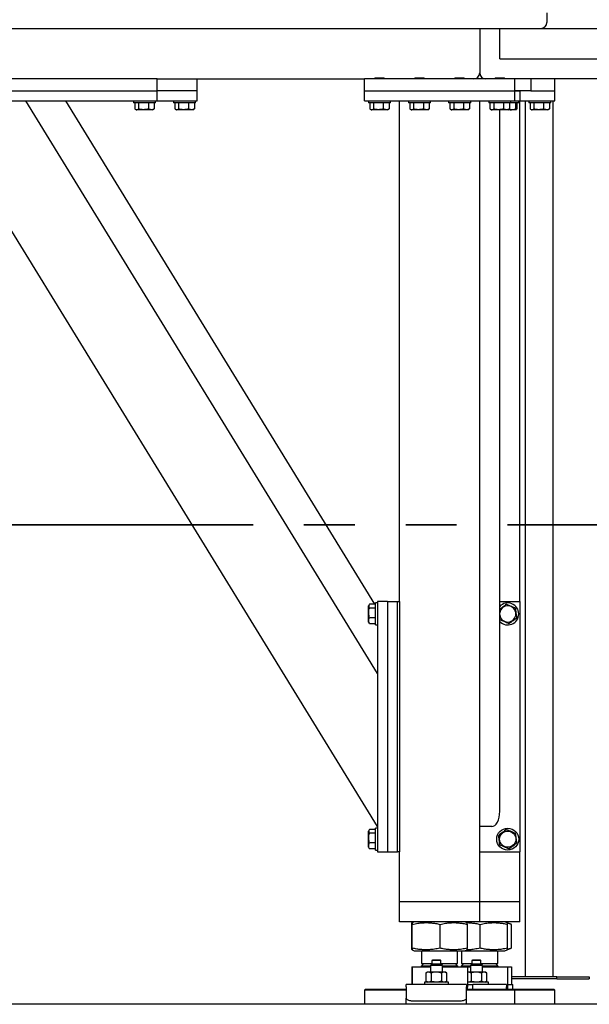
# Model space of a CAD drawing. Header units: millimetres. Extents: x 5 to 589, y 5 to 415.
# Tile 32 of 120: x 126 to 140, y 322 to 346. Entities that reach past the tile are written whole.
import ezdxf

# ---------------------------------------------------------------- set-up
doc = ezdxf.new("R2010")
doc.units = ezdxf.units.MM
doc.linetypes.add('PHANTOM', pattern=[12.7, 6.35, -1.27, 1.27, -1.27, 1.27, -1.27])
doc.layers.add('TRAIT-FORT', color=4, linetype='Continuous', lineweight=25)

msp = doc.modelspace()

# ---------------------------------------------------------------- linework, layer by layer
at = {"color": 7, "linetype": 'PHANTOM', "lineweight": 35}
msp.add_line((195.552, 333.726), (22.959, 333.726), dxfattribs=at)
at = {"layer": 'TRAIT-FORT', "color": 4, "linetype": 'Continuous', "lineweight": 25}
for p, q in [((139.382, 346.51), (139.382, 346.276)), ((86.682, 346.126), (139.232, 346.126)), ((137.707, 346.126), (137.707, 345.013)), ((138.207, 345.463), (138.207, 346.126)), ((139.232, 346.126), (158.732, 346.126)), ((138.207, 345.363), (138.207, 345.463)), ((138.207, 345.363), (153.839, 345.363)), ((129.657, 344.863), (123.407, 344.863)), ((129.657, 344.863), (134.832, 344.863)), ((129.657, 344.563), (129.657, 344.863)), ((130.657, 344.563), (130.657, 344.863)), ((134.832, 344.563), (134.832, 344.863)), ((138.582, 344.863), (134.832, 344.863)), ((135.099, 344.888), (135.082, 344.871)), ((135.082, 344.871), (135.082, 344.863)), ((135.332, 344.871), (135.082, 344.871)), ((135.099, 344.888), (135.314, 344.888)), ((135.332, 344.871), (135.314, 344.888)), ((135.332, 344.863), (135.332, 344.871)), ((136.099, 344.888), (136.082, 344.871)), ((136.082, 344.871), (136.082, 344.863)), ((136.332, 344.871), (136.082, 344.871)), ((136.099, 344.888), (136.314, 344.888)), ((136.332, 344.871), (136.314, 344.888)), ((136.332, 344.863), (136.332, 344.871)), ((137.099, 344.888), (137.082, 344.871)), ((137.082, 344.871), (137.082, 344.863)), ((137.332, 344.871), (137.082, 344.871)), ((137.099, 344.888), (137.314, 344.888)), ((137.332, 344.871), (137.314, 344.888)), ((137.332, 344.863), (137.332, 344.871)), ((138.099, 344.888), (138.082, 344.871)), ((138.082, 344.871), (138.082, 344.863)), ((138.332, 344.871), (138.082, 344.871)), ((138.099, 344.888), (138.314, 344.888)), ((138.332, 344.871), (138.314, 344.888)), ((138.332, 344.863), (138.332, 344.871)), ((142.907, 344.863), (138.582, 344.863)), ((138.582, 344.563), (138.582, 344.863)), ((138.982, 344.863), (138.982, 344.563)), ((139.582, 344.563), (139.582, 344.863)), ((123.407, 344.563), (129.657, 344.563)), ((129.657, 344.313), (129.657, 344.563)), ((130.657, 344.563), (129.657, 344.563)), ((130.657, 344.313), (130.657, 344.563)), ((134.832, 344.313), (134.832, 344.563)), ((134.832, 344.563), (138.582, 344.563)), ((138.582, 344.563), (138.707, 344.563)), ((138.582, 344.313), (138.582, 344.563)), ((138.982, 344.563), (138.582, 344.563)), ((138.707, 344.563), (138.707, 344.313)), ((138.982, 344.563), (139.582, 344.563)), ((139.582, 344.313), (139.582, 344.563)), ((123.407, 344.313), (129.657, 344.313)), ((135.157, 326.188), (124.032, 344.313)), ((135.157, 330.012), (126.379, 344.313)), ((135.093, 331.744), (127.379, 344.313)), ((129.069, 344.313), (129.069, 344.263)), ((129.619, 344.263), (129.619, 344.313)), ((129.657, 344.313), (130.657, 344.313)), ((130.069, 344.313), (130.069, 344.263)), ((130.619, 344.263), (130.619, 344.313)), ((134.832, 344.313), (138.582, 344.313)), ((134.932, 344.313), (134.932, 344.263)), ((135.482, 344.263), (135.482, 344.313)), ((135.707, 331.813), (135.707, 344.313)), ((135.932, 344.313), (135.932, 344.263)), ((136.482, 344.263), (136.482, 344.313)), ((136.932, 344.313), (136.932, 344.263)), ((137.482, 344.263), (137.482, 344.313)), ((137.707, 324.313), (137.707, 344.313)), ((137.932, 344.313), (137.932, 344.263)), ((138.482, 344.263), (138.482, 344.313)), ((138.582, 344.313), (138.707, 344.313)), ((138.682, 344.263), (138.682, 344.313)), ((138.707, 331.813), (138.707, 344.313)), ((138.707, 344.313), (139.582, 344.313)), ((138.839, 344.313), (138.839, 322.435)), ((138.932, 344.313), (138.932, 344.263)), ((139.482, 344.263), (139.482, 344.313)), ((139.539, 322.435), (139.539, 344.313)), ((129.619, 344.263), (129.069, 344.263)), ((129.101, 344.263), (129.101, 344.114)), ((129.113, 344.105), (129.143, 344.088)), ((129.546, 344.088), (129.143, 344.088)), ((129.196, 344.263), (129.196, 344.114)), ((129.44, 344.263), (129.44, 344.114)), ((129.546, 344.088), (129.576, 344.105)), ((129.588, 344.114), (129.575, 344.106)), ((129.588, 344.263), (129.588, 344.114)), ((130.619, 344.263), (130.069, 344.263)), ((130.101, 344.263), (130.101, 344.114)), ((130.113, 344.105), (130.143, 344.088)), ((130.546, 344.088), (130.143, 344.088)), ((130.196, 344.263), (130.196, 344.114)), ((130.44, 344.263), (130.44, 344.114)), ((130.546, 344.088), (130.576, 344.105)), ((130.588, 344.114), (130.575, 344.106)), ((130.588, 344.263), (130.588, 344.114)), ((135.482, 344.263), (134.932, 344.263)), ((134.963, 344.263), (134.963, 344.114)), ((134.976, 344.105), (135.005, 344.088)), ((135.409, 344.088), (135.005, 344.088)), ((135.059, 344.263), (135.059, 344.114)), ((135.302, 344.263), (135.302, 344.114)), ((135.409, 344.088), (135.438, 344.105)), ((135.45, 344.114), (135.438, 344.106)), ((135.45, 344.263), (135.45, 344.114)), ((136.482, 344.263), (135.932, 344.263)), ((135.963, 344.263), (135.963, 344.114)), ((135.976, 344.105), (136.005, 344.088)), ((136.409, 344.088), (136.005, 344.088)), ((136.059, 344.263), (136.059, 344.114)), ((136.302, 344.263), (136.302, 344.114)), ((136.409, 344.088), (136.438, 344.105)), ((136.45, 344.114), (136.438, 344.106)), ((136.45, 344.263), (136.45, 344.114)), ((137.482, 344.263), (136.932, 344.263)), ((136.963, 344.263), (136.963, 344.114)), ((136.976, 344.105), (137.005, 344.088)), ((137.409, 344.088), (137.005, 344.088)), ((137.059, 344.263), (137.059, 344.114)), ((137.302, 344.263), (137.302, 344.114)), ((137.409, 344.088), (137.438, 344.105)), ((137.45, 344.114), (137.438, 344.106)), ((137.45, 344.263), (137.45, 344.114)), ((138.482, 344.263), (137.932, 344.263)), ((137.963, 344.263), (137.963, 344.114)), ((137.976, 344.105), (138.005, 344.088)), ((138.409, 344.088), (138.005, 344.088)), ((138.059, 344.263), (138.059, 344.114)), ((138.207, 326.571), (138.207, 344.088)), ((138.302, 344.263), (138.302, 344.114)), ((138.409, 344.088), (138.438, 344.105)), ((138.609, 344.088), (138.409, 344.088)), ((138.45, 344.114), (138.438, 344.106)), ((138.45, 344.263), (138.45, 344.114)), ((138.682, 344.263), (138.482, 344.263)), ((138.603, 344.263), (138.603, 344.114)), ((138.609, 344.088), (138.621, 344.096)), ((138.633, 344.263), (138.633, 344.114)), ((139.482, 344.263), (138.932, 344.263)), ((138.963, 344.263), (138.963, 344.114)), ((138.976, 344.105), (139.005, 344.088)), ((139.409, 344.088), (139.005, 344.088)), ((139.059, 344.263), (139.059, 344.114)), ((139.302, 344.263), (139.302, 344.114)), ((139.409, 344.088), (139.438, 344.105)), ((139.45, 344.114), (139.438, 344.106)), ((139.45, 344.263), (139.45, 344.114)), ((135.107, 331.744), (134.957, 331.744)), ((135.157, 331.776), (135.107, 331.776)), ((135.107, 331.226), (135.107, 331.776)), ((135.157, 331.813), (135.157, 325.563)), ((135.407, 331.813), (135.157, 331.813)), ((135.407, 331.813), (135.407, 325.563)), ((135.407, 331.813), (135.657, 331.813)), ((135.657, 325.563), (135.657, 331.813)), ((135.657, 331.813), (135.707, 331.813)), ((135.707, 331.813), (135.707, 325.563)), ((138.207, 331.813), (138.707, 331.813)), ((138.707, 331.813), (138.707, 325.563)), ((134.949, 331.732), (134.932, 331.703)), ((134.932, 331.299), (134.932, 331.703)), ((135.107, 331.649), (134.957, 331.649)), ((134.932, 331.299), (134.949, 331.27)), ((134.957, 331.257), (134.95, 331.27)), ((135.107, 331.405), (134.957, 331.405)), ((135.107, 331.257), (134.957, 331.257)), ((138.211, 331.353), (138.207, 331.387)), ((135.107, 331.226), (135.157, 331.226)), ((134.949, 326.107), (134.932, 326.078)), ((135.107, 326.119), (134.957, 326.119)), ((135.157, 326.151), (135.107, 326.151)), ((135.107, 325.601), (135.107, 326.151)), ((138.007, 326.188), (137.707, 326.188)), ((134.932, 325.674), (134.932, 326.078)), ((135.107, 326.024), (134.957, 326.024)), ((134.932, 325.674), (134.949, 325.645)), ((134.957, 325.632), (134.95, 325.645)), ((135.107, 325.78), (134.957, 325.78)), ((135.107, 325.632), (134.957, 325.632)), ((135.107, 325.601), (135.157, 325.601)), ((135.157, 325.563), (135.407, 325.563)), ((135.407, 325.563), (135.657, 325.563)), ((135.707, 325.563), (135.657, 325.563)), ((135.707, 324.313), (135.707, 325.563)), ((137.707, 325.563), (138.707, 325.563)), ((138.707, 324.313), (138.707, 325.563)), ((135.907, 324.313), (135.707, 324.313)), ((135.707, 323.813), (135.707, 324.313)), ((137.507, 324.313), (135.907, 324.313)), ((137.707, 324.313), (137.507, 324.313)), ((138.507, 324.313), (137.707, 324.313)), ((137.707, 323.813), (137.707, 324.313)), ((138.707, 324.313), (138.507, 324.313)), ((138.707, 323.813), (138.707, 324.313)), ((135.907, 323.813), (135.707, 323.813)), ((137.507, 323.813), (135.907, 323.813)), ((136.015, 323.154), (136.015, 323.748)), ((136.076, 323.813), (136.019, 323.79)), ((136.024, 323.154), (136.024, 323.748)), ((136.717, 323.154), (136.717, 323.748)), ((137.395, 323.79), (137.338, 323.813)), ((137.399, 323.154), (137.399, 323.748)), ((137.707, 323.813), (137.507, 323.813)), ((138.507, 323.813), (137.707, 323.813)), ((137.717, 323.154), (137.717, 323.748)), ((138.395, 323.79), (138.338, 323.813)), ((138.495, 323.75), (138.395, 323.79)), ((138.399, 323.154), (138.399, 323.748)), ((138.501, 323.154), (138.501, 323.748)), ((138.707, 323.813), (138.507, 323.813)), ((138.395, 323.112), (138.495, 323.152)), ((136.019, 323.112), (136.076, 323.088)), ((136.076, 323.088), (137.257, 323.088)), ((136.257, 323.088), (136.257, 322.768)), ((137.157, 322.768), (137.157, 323.088)), ((137.257, 323.088), (137.257, 322.768)), ((137.257, 323.088), (137.338, 323.088)), ((137.338, 323.088), (137.395, 323.112)), ((137.338, 323.088), (138.257, 323.088)), ((138.157, 322.768), (138.157, 323.088)), ((138.257, 323.088), (138.338, 323.088)), ((138.338, 323.088), (138.395, 323.112)), ((136.015, 322.683), (136.015, 322.243)), ((136.015, 322.683), (136.024, 322.683)), ((136.024, 322.683), (136.024, 322.243)), ((136.024, 322.683), (136.476, 322.683)), ((136.068, 322.688), (136.068, 322.683)), ((136.068, 322.688), (136.476, 322.688)), ((136.311, 322.768), (136.257, 322.713)), ((136.257, 322.768), (136.514, 322.768)), ((136.257, 322.713), (136.32, 322.713)), ((136.32, 322.713), (136.476, 322.713)), ((136.514, 322.755), (136.476, 322.718)), ((136.476, 322.718), (136.476, 322.555)), ((136.776, 322.718), (136.476, 322.718)), ((136.526, 322.855), (136.514, 322.843)), ((136.514, 322.843), (136.514, 322.755)), ((136.739, 322.843), (136.514, 322.843)), ((136.739, 322.755), (136.514, 322.755)), ((136.726, 322.855), (136.526, 322.855)), ((136.739, 322.843), (136.726, 322.855)), ((136.739, 322.755), (136.739, 322.843)), ((136.739, 322.768), (137.157, 322.768)), ((136.776, 322.718), (136.739, 322.755)), ((136.776, 322.555), (136.776, 322.718)), ((136.776, 322.713), (137.157, 322.713)), ((136.776, 322.688), (137.346, 322.688)), ((136.776, 322.683), (137.399, 322.683)), ((137.157, 322.713), (137.103, 322.768)), ((137.311, 322.768), (137.257, 322.713)), ((137.257, 322.768), (137.514, 322.768)), ((137.257, 322.713), (137.32, 322.713)), ((137.32, 322.713), (137.476, 322.713)), ((137.346, 322.683), (137.346, 322.688)), ((137.346, 322.688), (137.476, 322.688)), ((137.399, 322.683), (137.476, 322.683)), ((137.399, 322.683), (137.399, 322.187)), ((137.514, 322.755), (137.476, 322.718)), ((137.476, 322.718), (137.476, 322.555)), ((137.776, 322.718), (137.476, 322.718)), ((137.526, 322.855), (137.514, 322.843)), ((137.514, 322.843), (137.514, 322.755)), ((137.739, 322.843), (137.514, 322.843)), ((137.739, 322.755), (137.514, 322.755)), ((137.726, 322.855), (137.526, 322.855)), ((137.739, 322.843), (137.726, 322.855)), ((137.739, 322.755), (137.739, 322.843)), ((137.739, 322.768), (138.157, 322.768)), ((137.776, 322.718), (137.739, 322.755)), ((137.776, 322.555), (137.776, 322.718)), ((137.776, 322.713), (138.157, 322.713)), ((137.776, 322.688), (138.346, 322.688)), ((137.776, 322.683), (138.399, 322.683)), ((138.157, 322.713), (138.103, 322.768)), ((138.346, 322.683), (138.346, 322.688)), ((138.399, 322.683), (138.399, 322.187)), ((138.399, 322.683), (138.501, 322.683)), ((138.501, 322.683), (138.501, 322.243)), ((136.401, 322.555), (136.364, 322.529)), ((136.366, 322.53), (136.366, 322.33)), ((136.43, 322.555), (136.401, 322.555)), ((136.623, 322.555), (136.43, 322.555)), ((136.493, 322.53), (136.493, 322.33)), ((136.819, 322.555), (136.623, 322.555)), ((136.753, 322.53), (136.753, 322.33)), ((136.851, 322.555), (136.819, 322.555)), ((136.884, 322.532), (136.851, 322.555)), ((136.886, 322.33), (136.886, 322.53)), ((137.401, 322.555), (137.399, 322.554)), ((137.43, 322.555), (137.401, 322.555)), ((137.623, 322.555), (137.43, 322.555)), ((137.493, 322.53), (137.493, 322.33)), ((137.819, 322.555), (137.623, 322.555)), ((137.753, 322.53), (137.753, 322.33)), ((137.851, 322.555), (137.819, 322.555)), ((137.884, 322.532), (137.851, 322.555)), ((137.886, 322.33), (137.886, 322.53)), ((139.632, 322.435), (138.501, 322.435)), ((139.632, 322.435), (140.439, 322.435)), ((139.632, 322.385), (139.632, 322.435)), ((140.439, 322.435), (140.439, 322.385)), ((137.376, 322.243), (135.876, 322.243)), ((135.876, 322.189), (135.876, 322.243)), ((135.876, 322.189), (135.876, 321.904)), ((136.326, 322.305), (136.326, 322.243)), ((136.884, 322.305), (136.326, 322.305)), ((136.368, 322.329), (136.401, 322.305)), ((136.851, 322.305), (136.888, 322.332)), ((136.926, 322.305), (136.884, 322.305)), ((136.926, 322.243), (136.926, 322.305)), ((137.376, 322.243), (137.376, 322.189)), ((137.376, 321.904), (137.376, 322.189)), ((137.376, 322.181), (137.399, 322.187)), ((137.399, 322.307), (137.401, 322.305)), ((137.884, 322.305), (137.399, 322.305)), ((137.399, 322.243), (137.538, 322.243)), ((137.538, 322.126), (137.538, 322.243)), ((138.376, 322.243), (137.538, 322.243)), ((137.851, 322.305), (137.888, 322.332)), ((137.926, 322.305), (137.884, 322.305)), ((137.926, 322.243), (137.926, 322.305)), ((138.376, 322.243), (138.376, 322.189)), ((138.376, 322.126), (138.376, 322.189)), ((138.376, 322.181), (138.399, 322.187)), ((138.399, 322.243), (138.538, 322.243)), ((139.632, 322.385), (138.501, 322.385)), ((138.538, 322.126), (138.538, 322.243)), ((139.632, 322.385), (140.439, 322.385)), ((134.857, 322.126), (134.832, 322.101)), ((134.832, 322.101), (134.832, 321.751)), ((135.876, 322.101), (134.832, 322.101)), ((134.857, 322.126), (135.876, 322.126)), ((137.376, 322.126), (138.557, 322.126)), ((138.582, 322.101), (137.376, 322.101)), ((138.582, 322.101), (138.557, 322.126)), ((138.557, 322.126), (139.557, 322.126)), ((138.582, 321.751), (138.582, 322.101)), ((139.582, 322.101), (138.582, 322.101)), ((139.582, 322.101), (139.557, 322.126)), ((139.582, 321.751), (139.582, 322.101)), ((184.189, 321.751), (34.189, 321.751)), ((135.876, 321.751), (135.876, 321.904)), ((136.001, 321.841), (137.251, 321.841)), ((137.376, 321.751), (137.376, 321.904))]:
    msp.add_line(p, q, dxfattribs=at)
at = {"layer": 'TRAIT-FORT', "color": 4, "linetype": 'Continuous', "lineweight": 25, "flags": 128}
for points in [[(135.876, 321.904), (135.879, 321.891), (135.886, 321.88), (135.897, 321.869), (135.913, 321.859), (135.932, 321.852), (135.953, 321.846), (135.977, 321.842), (136.001, 321.841)], [(137.251, 321.841), (137.276, 321.842), (137.299, 321.846), (137.321, 321.852), (137.34, 321.859), (137.355, 321.869), (137.367, 321.88), (137.374, 321.891), (137.376, 321.904)]]:
    msp.add_lwpolyline(points, dxfattribs=at)
at = {"layer": 'TRAIT-FORT', "color": 4, "linetype": 'Continuous', "lineweight": 25}
for radius in [0.275, 0.202]:
    msp.add_circle((138.407, 325.876), radius, dxfattribs=at)
for centre, radius, start, end in [((139.232, 346.276), 0.15, 270, 0), ((137.557, 345.013), 0.15, 270, 0), ((137.857, 345.013), 0.15, 180, 270), ((138.407, 331.501), 0.275, 223.3418, 136.6582), ((138.407, 331.501), 0.202, 187.0938, 172.1849), ((136.232, 322.713), 0.025, 270, 0), ((137.182, 322.713), 0.025, 180, 270), ((137.232, 322.713), 0.025, 270, 0), ((138.182, 322.713), 0.025, 180, 270)]:
    msp.add_arc(centre, radius, start, end, dxfattribs=at)
msp.add_ellipse((138.007, 326.571), major_axis=(0, 0.382), ratio=0.523113, start_param=3.141593, end_param=4.712389, dxfattribs=at)
for points, knots in [([(129.101, 344.114), (129.109, 344.108), (129.126, 344.097), (129.151, 344.093), (129.175, 344.099), (129.189, 344.109), (129.196, 344.114)], [0, 0, 0, 0, 0.264605, 0.534948, 0.765343, 1, 1, 1, 1]), ([(129.44, 344.114), (129.409, 344.106), (129.358, 344.093), (129.283, 344.095), (129.233, 344.103), (129.205, 344.111), (129.196, 344.114)], [0, 0, 0, 0, 0.385549, 0.637642, 0.896546, 1, 1, 1, 1]), ([(129.588, 344.114), (129.575, 344.108), (129.549, 344.097), (129.511, 344.093), (129.474, 344.099), (129.451, 344.109), (129.44, 344.114)], [0, 0, 0, 0, 0.264605, 0.534948, 0.765343, 1, 1, 1, 1]), ([(130.101, 344.114), (130.109, 344.108), (130.126, 344.097), (130.151, 344.093), (130.175, 344.099), (130.189, 344.109), (130.196, 344.114)], [0, 0, 0, 0, 0.264605, 0.534948, 0.765343, 1, 1, 1, 1]), ([(130.44, 344.114), (130.409, 344.106), (130.358, 344.093), (130.283, 344.095), (130.233, 344.103), (130.205, 344.111), (130.196, 344.114)], [0, 0, 0, 0, 0.385549, 0.637642, 0.896546, 1, 1, 1, 1]), ([(130.588, 344.114), (130.575, 344.108), (130.549, 344.097), (130.511, 344.093), (130.474, 344.099), (130.451, 344.109), (130.44, 344.114)], [0, 0, 0, 0, 0.264605, 0.534948, 0.765343, 1, 1, 1, 1]), ([(134.963, 344.114), (134.972, 344.108), (134.988, 344.097), (135.013, 344.093), (135.037, 344.099), (135.052, 344.109), (135.059, 344.114)], [0, 0, 0, 0, 0.264605, 0.534948, 0.765343, 1, 1, 1, 1]), ([(135.302, 344.114), (135.271, 344.106), (135.22, 344.093), (135.146, 344.095), (135.096, 344.103), (135.067, 344.111), (135.059, 344.114)], [0, 0, 0, 0, 0.385549, 0.637642, 0.896546, 1, 1, 1, 1]), ([(135.45, 344.114), (135.438, 344.108), (135.412, 344.097), (135.373, 344.093), (135.336, 344.099), (135.314, 344.109), (135.302, 344.114)], [0, 0, 0, 0, 0.264605, 0.534948, 0.765343, 1, 1, 1, 1]), ([(135.963, 344.114), (135.972, 344.108), (135.988, 344.097), (136.013, 344.093), (136.037, 344.099), (136.052, 344.109), (136.059, 344.114)], [0, 0, 0, 0, 0.264605, 0.534948, 0.765343, 1, 1, 1, 1]), ([(136.302, 344.114), (136.271, 344.106), (136.22, 344.093), (136.146, 344.095), (136.096, 344.103), (136.067, 344.111), (136.059, 344.114)], [0, 0, 0, 0, 0.385549, 0.637642, 0.896546, 1, 1, 1, 1]), ([(136.45, 344.114), (136.438, 344.108), (136.412, 344.097), (136.373, 344.093), (136.336, 344.099), (136.314, 344.109), (136.302, 344.114)], [0, 0, 0, 0, 0.264605, 0.534948, 0.765343, 1, 1, 1, 1]), ([(136.963, 344.114), (136.972, 344.108), (136.988, 344.097), (137.013, 344.093), (137.037, 344.099), (137.052, 344.109), (137.059, 344.114)], [0, 0, 0, 0, 0.264605, 0.534948, 0.765343, 1, 1, 1, 1]), ([(137.302, 344.114), (137.271, 344.106), (137.22, 344.093), (137.146, 344.095), (137.096, 344.103), (137.067, 344.111), (137.059, 344.114)], [0, 0, 0, 0, 0.385549, 0.637642, 0.896546, 1, 1, 1, 1]), ([(137.45, 344.114), (137.438, 344.108), (137.412, 344.097), (137.373, 344.093), (137.336, 344.099), (137.314, 344.109), (137.302, 344.114)], [0, 0, 0, 0, 0.264605, 0.534948, 0.765343, 1, 1, 1, 1]), ([(137.963, 344.114), (137.972, 344.108), (137.988, 344.097), (138.013, 344.093), (138.037, 344.099), (138.052, 344.109), (138.059, 344.114)], [0, 0, 0, 0, 0.264605, 0.534948, 0.765343, 1, 1, 1, 1]), ([(138.302, 344.114), (138.271, 344.106), (138.22, 344.093), (138.146, 344.095), (138.096, 344.103), (138.067, 344.111), (138.059, 344.114)], [0, 0, 0, 0, 0.385549, 0.637642, 0.896546, 1, 1, 1, 1]), ([(138.45, 344.114), (138.438, 344.108), (138.412, 344.097), (138.373, 344.093), (138.336, 344.099), (138.314, 344.109), (138.302, 344.114)], [0, 0, 0, 0, 0.264605, 0.534948, 0.765343, 1, 1, 1, 1]), ([(138.43, 344.101), (138.432, 344.1), (138.454, 344.095), (138.495, 344.093), (138.551, 344.099), (138.585, 344.109), (138.603, 344.114)], [0, 0, 0, 0, 0.0350986, 0.3898115, 0.69211, 1, 1, 1, 1]), ([(138.633, 344.114), (138.629, 344.106), (138.623, 344.093), (138.613, 344.095), (138.607, 344.103), (138.604, 344.111), (138.603, 344.114)], [0, 0, 0, 0, 0.3855495, 0.6376419, 0.8965462, 1, 1, 1, 1]), ([(138.963, 344.114), (138.972, 344.108), (138.988, 344.097), (139.013, 344.093), (139.037, 344.099), (139.052, 344.109), (139.059, 344.114)], [0, 0, 0, 0, 0.264605, 0.534948, 0.765343, 1, 1, 1, 1]), ([(139.302, 344.114), (139.271, 344.106), (139.22, 344.093), (139.146, 344.095), (139.096, 344.103), (139.067, 344.111), (139.059, 344.114)], [0, 0, 0, 0, 0.385549, 0.637642, 0.896546, 1, 1, 1, 1]), ([(139.45, 344.114), (139.438, 344.108), (139.412, 344.097), (139.373, 344.093), (139.336, 344.099), (139.314, 344.109), (139.302, 344.114)], [0, 0, 0, 0, 0.264605, 0.534948, 0.765343, 1, 1, 1, 1]), ([(134.957, 331.744), (134.952, 331.736), (134.94, 331.719), (134.936, 331.695), (134.942, 331.671), (134.952, 331.656), (134.957, 331.649)], [0, 0, 0, 0, 0.264605, 0.534948, 0.765343, 1, 1, 1, 1]), ([(138.377, 331.744), (138.36, 331.732), (138.325, 331.706), (138.274, 331.667), (138.235, 331.637), (138.213, 331.621), (138.207, 331.616)], [0, 0, 0, 0, 0.3057505, 0.6181311, 0.8843525, 1, 1, 1, 1]), ([(138.377, 331.744), (138.396, 331.736), (138.436, 331.719), (138.495, 331.695), (138.551, 331.671), (138.585, 331.656), (138.603, 331.649)], [0, 0, 0, 0, 0.2646049, 0.5349477, 0.7653431, 1, 1, 1, 1]), ([(134.957, 331.405), (134.949, 331.436), (134.937, 331.488), (134.938, 331.562), (134.947, 331.612), (134.955, 331.641), (134.957, 331.649)], [0, 0, 0, 0, 0.385549, 0.637642, 0.896546, 1, 1, 1, 1]), ([(138.633, 331.405), (138.629, 331.436), (138.623, 331.488), (138.613, 331.562), (138.607, 331.612), (138.604, 331.641), (138.603, 331.649)], [0, 0, 0, 0, 0.385549, 0.637642, 0.896546, 1, 1, 1, 1]), ([(134.957, 331.257), (134.952, 331.27), (134.94, 331.296), (134.936, 331.335), (134.942, 331.372), (134.952, 331.394), (134.957, 331.405)], [0, 0, 0, 0, 0.264605, 0.534948, 0.765343, 1, 1, 1, 1]), ([(138.437, 331.257), (138.418, 331.266), (138.378, 331.283), (138.319, 331.307), (138.263, 331.331), (138.229, 331.346), (138.211, 331.353)], [0, 0, 0, 0, 0.264605, 0.534948, 0.765343, 1, 1, 1, 1]), ([(138.437, 331.257), (138.454, 331.27), (138.489, 331.296), (138.539, 331.335), (138.588, 331.372), (138.618, 331.394), (138.633, 331.405)], [0, 0, 0, 0, 0.2646049, 0.5349477, 0.7653431, 1, 1, 1, 1]), ([(134.957, 326.119), (134.952, 326.111), (134.94, 326.094), (134.936, 326.07), (134.942, 326.046), (134.952, 326.031), (134.957, 326.024)], [0, 0, 0, 0, 0.264605, 0.534948, 0.765343, 1, 1, 1, 1]), ([(138.377, 326.119), (138.36, 326.107), (138.325, 326.081), (138.274, 326.042), (138.226, 326.005), (138.196, 325.983), (138.181, 325.971)], [0, 0, 0, 0, 0.264605, 0.534948, 0.765343, 1, 1, 1, 1]), ([(138.377, 326.119), (138.396, 326.111), (138.436, 326.094), (138.495, 326.07), (138.551, 326.046), (138.585, 326.031), (138.603, 326.024)], [0, 0, 0, 0, 0.2646049, 0.5349477, 0.7653431, 1, 1, 1, 1]), ([(134.957, 325.78), (134.949, 325.811), (134.937, 325.863), (134.938, 325.937), (134.947, 325.987), (134.955, 326.016), (134.957, 326.024)], [0, 0, 0, 0, 0.385549, 0.637642, 0.896546, 1, 1, 1, 1]), ([(138.211, 325.728), (138.207, 325.759), (138.201, 325.81), (138.192, 325.885), (138.186, 325.935), (138.182, 325.963), (138.181, 325.971)], [0, 0, 0, 0, 0.385549, 0.637642, 0.896546, 1, 1, 1, 1]), ([(138.633, 325.78), (138.629, 325.811), (138.623, 325.863), (138.613, 325.937), (138.607, 325.987), (138.604, 326.016), (138.603, 326.024)], [0, 0, 0, 0, 0.385549, 0.637642, 0.896546, 1, 1, 1, 1]), ([(134.957, 325.632), (134.952, 325.645), (134.94, 325.671), (134.936, 325.71), (134.942, 325.747), (134.952, 325.769), (134.957, 325.78)], [0, 0, 0, 0, 0.264605, 0.534948, 0.765343, 1, 1, 1, 1]), ([(138.437, 325.632), (138.418, 325.641), (138.378, 325.658), (138.319, 325.682), (138.263, 325.706), (138.229, 325.721), (138.211, 325.728)], [0, 0, 0, 0, 0.264605, 0.534948, 0.765343, 1, 1, 1, 1]), ([(138.437, 325.632), (138.454, 325.645), (138.489, 325.671), (138.539, 325.71), (138.588, 325.747), (138.618, 325.769), (138.633, 325.78)], [0, 0, 0, 0, 0.264605, 0.534948, 0.765343, 1, 1, 1, 1]), ([(136.015, 323.748), (136.015, 323.757), (136.017, 323.776), (136.018, 323.79), (136.02, 323.792), (136.021, 323.785), (136.023, 323.771), (136.024, 323.756), (136.024, 323.748)], [0, 0, 0, 0, 0.202068, 0.3827, 0.555315, 0.692992, 0.838894, 1, 1, 1, 1]), ([(136.024, 323.748), (136.071, 323.757), (136.158, 323.776), (136.287, 323.79), (136.401, 323.792), (136.507, 323.785), (136.61, 323.771), (136.68, 323.756), (136.717, 323.748)], [0, 0, 0, 0, 0.202068, 0.3827, 0.555315, 0.692992, 0.838894, 1, 1, 1, 1]), ([(136.717, 323.748), (136.762, 323.757), (136.848, 323.776), (136.975, 323.79), (137.088, 323.792), (137.192, 323.785), (137.294, 323.771), (137.363, 323.756), (137.399, 323.748)], [0, 0, 0, 0, 0.202068, 0.3827, 0.555315, 0.692992, 0.838894, 1, 1, 1, 1]), ([(137.399, 323.748), (137.399, 323.757), (137.397, 323.776), (137.396, 323.789), (137.395, 323.789), (137.394, 323.789)], [0, 0, 0, 0, 0.412744, 0.781701, 1, 1, 1, 1]), ([(137.396, 323.79), (137.4, 323.79), (137.437, 323.791), (137.507, 323.784), (137.61, 323.771), (137.68, 323.756), (137.717, 323.748)], [0, 0, 0, 0, 0.041661, 0.338368, 0.652802, 1, 1, 1, 1]), ([(137.717, 323.748), (137.762, 323.757), (137.848, 323.776), (137.975, 323.79), (138.088, 323.792), (138.192, 323.785), (138.294, 323.771), (138.363, 323.756), (138.399, 323.748)], [0, 0, 0, 0, 0.202068, 0.3827, 0.555315, 0.692992, 0.838894, 1, 1, 1, 1]), ([(138.399, 323.748), (138.399, 323.757), (138.397, 323.776), (138.396, 323.789), (138.395, 323.789), (138.394, 323.789)], [0, 0, 0, 0, 0.412744, 0.781701, 1, 1, 1, 1]), ([(138.397, 323.78), (138.411, 323.777), (138.444, 323.77), (138.476, 323.757), (138.495, 323.75)], [0, 0, 0, 0, 0.426746, 1, 1, 1, 1]), ([(136.024, 323.154), (136.024, 323.145), (136.022, 323.126), (136.021, 323.112), (136.019, 323.11), (136.018, 323.117), (136.016, 323.131), (136.015, 323.146), (136.015, 323.154)], [0, 0, 0, 0, 0.202068, 0.3827, 0.555315, 0.692992, 0.838894, 1, 1, 1, 1]), ([(136.717, 323.154), (136.67, 323.145), (136.583, 323.126), (136.454, 323.112), (136.34, 323.11), (136.234, 323.117), (136.131, 323.131), (136.061, 323.146), (136.024, 323.154)], [0, 0, 0, 0, 0.202068, 0.3827, 0.555315, 0.692992, 0.838894, 1, 1, 1, 1]), ([(137.399, 323.154), (137.354, 323.145), (137.267, 323.126), (137.14, 323.112), (137.028, 323.11), (136.923, 323.117), (136.822, 323.131), (136.753, 323.146), (136.717, 323.154)], [0, 0, 0, 0, 0.202068, 0.3827, 0.555315, 0.692992, 0.838894, 1, 1, 1, 1]), ([(137.394, 323.113), (137.395, 323.112), (137.395, 323.111), (137.396, 323.118), (137.398, 323.131), (137.399, 323.146), (137.399, 323.154)], [0, 0, 0, 0, 0.091747, 0.372947, 0.670947, 1, 1, 1, 1]), ([(137.717, 323.154), (137.67, 323.145), (137.583, 323.126), (137.475, 323.113), (137.414, 323.113), (137.395, 323.113)], [0, 0, 0, 0, 0.434913, 0.823687, 1, 1, 1, 1]), ([(138.399, 323.154), (138.354, 323.145), (138.267, 323.126), (138.14, 323.112), (138.028, 323.11), (137.923, 323.117), (137.822, 323.131), (137.753, 323.146), (137.717, 323.154)], [0, 0, 0, 0, 0.202068, 0.3827, 0.555315, 0.692992, 0.838894, 1, 1, 1, 1]), ([(138.394, 323.113), (138.395, 323.112), (138.395, 323.111), (138.396, 323.118), (138.398, 323.131), (138.399, 323.146), (138.399, 323.154)], [0, 0, 0, 0, 0.091747, 0.372947, 0.670947, 1, 1, 1, 1]), ([(138.495, 323.152), (138.471, 323.143), (138.438, 323.13), (138.405, 323.124), (138.397, 323.123)], [0, 0, 0, 0, 0.73605, 1, 1, 1, 1]), ([(136.43, 322.555), (136.421, 322.554), (136.403, 322.552), (136.382, 322.541), (136.37, 322.533), (136.366, 322.53)], [0, 0, 0, 0, 0.413688, 0.838028, 1, 1, 1, 1]), ([(136.493, 322.53), (136.483, 322.537), (136.462, 322.551), (136.441, 322.554), (136.43, 322.555)], [0, 0, 0, 0, 0.493244, 1, 1, 1, 1]), ([(136.623, 322.555), (136.605, 322.554), (136.568, 322.552), (136.525, 322.541), (136.5, 322.533), (136.493, 322.53)], [0, 0, 0, 0, 0.413688, 0.838028, 1, 1, 1, 1]), ([(136.753, 322.53), (136.732, 322.537), (136.69, 322.551), (136.646, 322.554), (136.623, 322.555)], [0, 0, 0, 0, 0.493244, 1, 1, 1, 1]), ([(136.819, 322.555), (136.81, 322.554), (136.791, 322.552), (136.769, 322.541), (136.757, 322.533), (136.753, 322.53)], [0, 0, 0, 0, 0.413688, 0.838028, 1, 1, 1, 1]), ([(136.886, 322.53), (136.875, 322.537), (136.854, 322.551), (136.831, 322.554), (136.819, 322.555)], [0, 0, 0, 0, 0.493244, 1, 1, 1, 1]), ([(137.43, 322.555), (137.421, 322.555), (137.41, 322.555), (137.4, 322.549), (137.399, 322.549)], [0, 0, 0, 0, 0.871062, 1, 1, 1, 1]), ([(137.493, 322.53), (137.483, 322.537), (137.462, 322.551), (137.441, 322.554), (137.43, 322.555)], [0, 0, 0, 0, 0.493244, 1, 1, 1, 1]), ([(137.623, 322.555), (137.605, 322.554), (137.568, 322.552), (137.525, 322.541), (137.5, 322.533), (137.493, 322.53)], [0, 0, 0, 0, 0.413688, 0.838028, 1, 1, 1, 1]), ([(137.753, 322.53), (137.732, 322.537), (137.69, 322.551), (137.646, 322.554), (137.623, 322.555)], [0, 0, 0, 0, 0.493244, 1, 1, 1, 1]), ([(137.819, 322.555), (137.81, 322.554), (137.791, 322.552), (137.769, 322.541), (137.757, 322.533), (137.753, 322.53)], [0, 0, 0, 0, 0.413688, 0.838028, 1, 1, 1, 1]), ([(137.886, 322.53), (137.875, 322.537), (137.854, 322.551), (137.831, 322.554), (137.819, 322.555)], [0, 0, 0, 0, 0.493244, 1, 1, 1, 1]), ([(136.43, 322.305), (136.421, 322.306), (136.403, 322.308), (136.382, 322.32), (136.37, 322.328), (136.366, 322.33)], [0, 0, 0, 0, 0.413688, 0.8380277, 1, 1, 1, 1]), ([(136.493, 322.33), (136.483, 322.323), (136.462, 322.309), (136.441, 322.307), (136.43, 322.305)], [0, 0, 0, 0, 0.493244, 1, 1, 1, 1]), ([(136.623, 322.305), (136.605, 322.306), (136.568, 322.308), (136.525, 322.32), (136.5, 322.328), (136.493, 322.33)], [0, 0, 0, 0, 0.413688, 0.838028, 1, 1, 1, 1]), ([(136.753, 322.33), (136.732, 322.323), (136.69, 322.309), (136.646, 322.307), (136.623, 322.305)], [0, 0, 0, 0, 0.4932444, 1, 1, 1, 1]), ([(136.819, 322.305), (136.81, 322.306), (136.791, 322.308), (136.769, 322.32), (136.757, 322.328), (136.753, 322.33)], [0, 0, 0, 0, 0.413688, 0.8380277, 1, 1, 1, 1]), ([(136.886, 322.33), (136.875, 322.323), (136.854, 322.309), (136.831, 322.307), (136.819, 322.305)], [0, 0, 0, 0, 0.493244, 1, 1, 1, 1]), ([(137.399, 322.187), (137.398, 322.171), (137.397, 322.146), (137.396, 322.129), (137.395, 322.127), (137.394, 322.126)], [0, 0, 0, 0, 0.495251, 0.746818, 1, 1, 1, 1]), ([(137.43, 322.305), (137.421, 322.306), (137.41, 322.306), (137.4, 322.311), (137.399, 322.312)], [0, 0, 0, 0, 0.871062, 1, 1, 1, 1]), ([(137.493, 322.33), (137.483, 322.323), (137.462, 322.309), (137.441, 322.307), (137.43, 322.305)], [0, 0, 0, 0, 0.493244, 1, 1, 1, 1]), ([(137.623, 322.305), (137.605, 322.306), (137.568, 322.308), (137.525, 322.32), (137.5, 322.328), (137.493, 322.33)], [0, 0, 0, 0, 0.413688, 0.838028, 1, 1, 1, 1]), ([(137.753, 322.33), (137.732, 322.323), (137.69, 322.309), (137.646, 322.307), (137.623, 322.305)], [0, 0, 0, 0, 0.4932444, 1, 1, 1, 1]), ([(137.819, 322.305), (137.81, 322.306), (137.791, 322.308), (137.769, 322.32), (137.757, 322.328), (137.753, 322.33)], [0, 0, 0, 0, 0.413688, 0.8380277, 1, 1, 1, 1]), ([(137.886, 322.33), (137.875, 322.323), (137.854, 322.309), (137.831, 322.307), (137.819, 322.305)], [0, 0, 0, 0, 0.493244, 1, 1, 1, 1]), ([(138.399, 322.187), (138.398, 322.171), (138.397, 322.146), (138.396, 322.129), (138.395, 322.127), (138.394, 322.126)], [0, 0, 0, 0, 0.495251, 0.746818, 1, 1, 1, 1])]:
    msp.add_open_spline(points, degree=3, knots=knots, dxfattribs=at)

doc.saveas('drawing.dxf')
